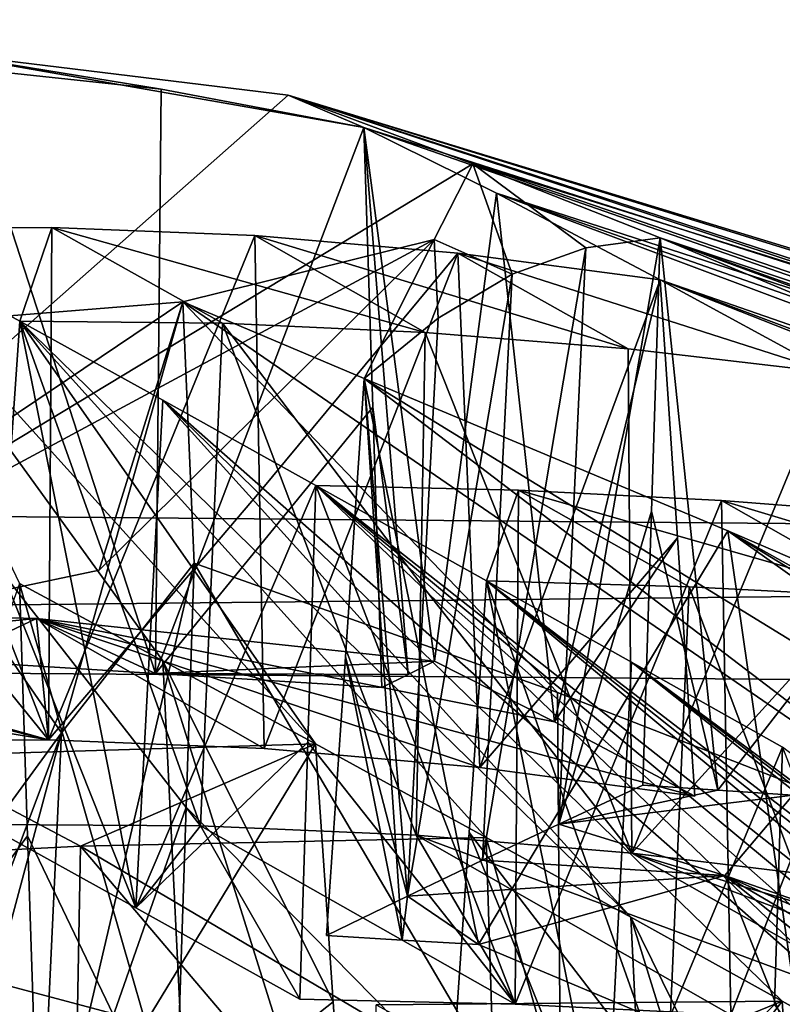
# Model space of a CAD drawing. Header units: millimetres. Extents: x -108 to 102, y -29 to 80.
# Tile 157 of 256: x -65.305 to -64.913, y 35.986 to 36.492. Entities that reach past the tile are written whole.
import ezdxf

# ---------------------------------------------------------------- set-up
doc = ezdxf.new("R2010")
doc.units = ezdxf.units.MM
doc.header["$LTSCALE"] = 65.185185
for name, color, linetype in [('116', 7, 'CONTINUOUS'), ('1259', 7, 'CONTINUOUS'), ('1283', 7, 'CONTINUOUS'), ('1313', 7, 'CONTINUOUS'), ('1341', 7, 'CONTINUOUS'), ('1406', 7, 'CONTINUOUS'), ('150', 7, 'CONTINUOUS'), ('1529', 7, 'CONTINUOUS'), ('1561', 7, 'CONTINUOUS'), ('1567', 7, 'CONTINUOUS'), ('1626', 7, 'CONTINUOUS'), ('166', 7, 'CONTINUOUS'), ('1753', 7, 'CONTINUOUS'), ('1811', 7, 'CONTINUOUS'), ('185', 7, 'CONTINUOUS'), ('1850', 7, 'CONTINUOUS'), ('198', 7, 'CONTINUOUS'), ('2058', 7, 'CONTINUOUS'), ('2081', 7, 'CONTINUOUS'), ('2106', 7, 'CONTINUOUS'), ('2134', 7, 'CONTINUOUS'), ('2178', 7, 'CONTINUOUS'), ('2218', 7, 'CONTINUOUS'), ('2230', 7, 'CONTINUOUS'), ('2253', 7, 'CONTINUOUS'), ('2287', 7, 'CONTINUOUS'), ('2292', 7, 'CONTINUOUS'), ('2323', 7, 'CONTINUOUS'), ('2378', 7, 'CONTINUOUS'), ('2412', 7, 'CONTINUOUS'), ('293', 7, 'CONTINUOUS'), ('393', 7, 'CONTINUOUS'), ('400', 7, 'CONTINUOUS'), ('418', 7, 'CONTINUOUS'), ('547', 7, 'CONTINUOUS'), ('558', 7, 'CONTINUOUS'), ('689', 7, 'CONTINUOUS'), ('803', 7, 'CONTINUOUS'), ('872', 7, 'CONTINUOUS'), ('881', 7, 'CONTINUOUS'), ('889', 7, 'CONTINUOUS'), ('975', 7, 'CONTINUOUS'), ('978', 7, 'CONTINUOUS')]:
    doc.layers.add(name, color=color, linetype=linetype)

msp = doc.modelspace()

# ---------------------------------------------------------------- linework, layer by layer
at = {"layer": '116', "linetype": 'CONTINUOUS'}
for points in [[(-92.5, -10.5, 80.05), (-2.5, 79.5, 80.05), (-2.5, -10.5, 80.05), (-92.5, -10.5, 80.05)], [(-2.5, 79.5, 80.05), (-92.5, -10.5, 80.05), (-61.38548, 28.83693, 80.05), (-2.5, 79.5, 80.05)]]:
    msp.add_3dface(points, dxfattribs=at)
at = {"layer": '1259', "linetype": 'CONTINUOUS'}
for points in [[(-62.95875, 36.21592, 234.54854), (-67.37067, 36.25464, 234.76814), (-64.52253, 37.53651, 234.73097), (-62.95875, 36.21592, 234.54854)], [(-64.52253, 37.53651, 234.73097), (-67.37067, 36.25464, 234.76814), (-67.12769, 37.5151, 234.60956), (-64.52253, 37.53651, 234.73097)]]:
    msp.add_3dface(points, dxfattribs=at)
at = {"layer": '1283', "linetype": 'CONTINUOUS'}
for points in [[(-67.23705, 36.17098, 234.29364), (-63.20771, 36.13951, 234.11518), (-67.23705, 35.67857, 234.38046), (-67.23705, 36.17098, 234.29364)], [(-63.20771, 36.13951, 234.11518), (-63.23444, 35.8851, 234.11207), (-67.23705, 35.67857, 234.38046), (-63.20771, 36.13951, 234.11518)]]:
    msp.add_3dface(points, dxfattribs=at)
at = {"layer": '1313', "linetype": 'CONTINUOUS'}
for points in [[(-65.06671, 36.05984, 227.79239), (-65.10538, 36.04131, 227.68729), (-65.05159, 36.36131, 227.73363), (-65.06671, 36.05984, 227.79239)], [(-65.10538, 36.04131, 227.68729), (-65.08952, 36.33871, 227.63203), (-65.05159, 36.36131, 227.73363), (-65.10538, 36.04131, 227.68729)], [(-65.10538, 36.04131, 227.68729), (-65.12763, 36.30755, 227.53145), (-65.08952, 36.33871, 227.63203), (-65.10538, 36.04131, 227.68729)], [(-65.12763, 36.30755, 227.53145), (-65.10538, 36.04131, 227.68729), (-65.13732, 36.16447, 227.55195), (-65.12763, 36.30755, 227.53145)], [(-65.10538, 36.04131, 227.68729), (-65.14703, 36.02106, 227.5725), (-65.13732, 36.16447, 227.55195), (-65.10538, 36.04131, 227.68729)]]:
    msp.add_3dface(points, dxfattribs=at)
at = {"layer": '1341', "linetype": 'CONTINUOUS'}
for points in [[(-64.94206, 36.05194, 227.74758), (-64.90704, 36.09332, 227.98229), (-64.58048, 35.92554, 227.76353), (-64.94206, 36.05194, 227.74758)], [(-65.06883, 36.01637, 227.54585), (-64.94206, 36.05194, 227.74758), (-64.89964, 35.9451, 227.49567), (-65.06883, 36.01637, 227.54585)], [(-64.94206, 36.05194, 227.74758), (-64.70191, 35.85993, 227.43736), (-64.89964, 35.9451, 227.49567), (-64.94206, 36.05194, 227.74758)], [(-64.70191, 35.85993, 227.43736), (-64.94206, 36.05194, 227.74758), (-64.66153, 35.88699, 227.54491), (-64.70191, 35.85993, 227.43736)], [(-64.94206, 36.05194, 227.74758), (-64.58048, 35.92554, 227.76353), (-64.62101, 35.90893, 227.65375), (-64.94206, 36.05194, 227.74758)], [(-64.94206, 36.05194, 227.74758), (-64.62101, 35.90893, 227.65375), (-64.66153, 35.88699, 227.54491), (-64.94206, 36.05194, 227.74758)]]:
    msp.add_3dface(points, dxfattribs=at)
at = {"layer": '1406', "linetype": 'CONTINUOUS'}
for points in [[(-65.09858, 36.202, 229.04446), (-64.98997, 36.06349, 229.02125), (-65.09624, 36.33133, 229.02817), (-65.09858, 36.202, 229.04446)], [(-65.09624, 36.33133, 229.02817), (-64.98997, 36.06349, 229.02125), (-64.99185, 36.32284, 228.99097), (-65.09624, 36.33133, 229.02817)], [(-64.99185, 36.32284, 228.99097), (-64.98997, 36.06349, 229.02125), (-64.88769, 36.31068, 228.95451), (-64.99185, 36.32284, 228.99097)], [(-64.88769, 36.31068, 228.95451), (-64.98997, 36.06349, 229.02125), (-64.88348, 36.18049, 228.96853), (-64.88769, 36.31068, 228.95451)], [(-65.10094, 36.07267, 229.06077), (-64.98997, 36.06349, 229.02125), (-65.09858, 36.202, 229.04446), (-65.10094, 36.07267, 229.06077)], [(-64.98997, 36.06349, 229.02125), (-64.87926, 36.05012, 228.98257), (-64.88348, 36.18049, 228.96853), (-64.98997, 36.06349, 229.02125)]]:
    msp.add_3dface(points, dxfattribs=at)
at = {"layer": '150', "color": 7, "linetype": 'CONTINUOUS', "true_color": 0x0303ff}
for points in [[(-65.5, 38.33852, 239.2794), (-58.71113, 37.95549, 237.10709), (-65.5, 34.40535, 239.97292), (-65.5, 38.33852, 239.2794)], [(-65.5, 34.40535, 239.97292), (-58.71113, 37.95549, 237.10709), (-63.31101, 34.39466, 239.76225), (-65.5, 34.40535, 239.97292)]]:
    msp.add_3dface(points, dxfattribs=at)
at = {"layer": '1529', "linetype": 'CONTINUOUS'}
for points in [[(-67.37067, 36.25464, 234.76814), (-62.95875, 36.21592, 234.54854), (-67.23705, 36.17098, 234.29364), (-67.37067, 36.25464, 234.76814)], [(-62.95875, 36.21592, 234.54854), (-63.20771, 36.13951, 234.11518), (-67.23705, 36.17098, 234.29364), (-62.95875, 36.21592, 234.54854)]]:
    msp.add_3dface(points, dxfattribs=at)
at = {"layer": '1561', "linetype": 'CONTINUOUS'}
msp.add_3dface([(-64.91244, 36.11801, 230.23453), (-64.80989, 35.8492, 230.2593), (-64.91658, 35.98559, 230.2671), (-64.91244, 36.11801, 230.23453)], dxfattribs=at)
at = {"layer": '1567', "linetype": 'CONTINUOUS'}
for points in [[(-65.35092, 36.4759, 228.29431), (-65.3363, 36.4676, 228.33645), (-65.23207, 36.45643, 228.29981), (-65.35092, 36.4759, 228.29431)], [(-65.35092, 36.4759, 228.29431), (-65.12785, 36.43683, 228.26466), (-65.16673, 36.45346, 228.16704), (-65.35092, 36.4759, 228.29431)], [(-65.12785, 36.43683, 228.26466), (-65.35092, 36.4759, 228.29431), (-65.23207, 36.45643, 228.29981), (-65.12785, 36.43683, 228.26466)], [(-64.88768, 36.36836, 228.18781), (-64.7006, 36.30181, 228.13026), (-65.16673, 36.45346, 228.16704), (-64.88768, 36.36836, 228.18781)], [(-64.81937, 36.34615, 228.38158), (-64.88768, 36.36836, 228.18781), (-65.16673, 36.45346, 228.16704), (-64.81937, 36.34615, 228.38158)], [(-65.16673, 36.45346, 228.16704), (-64.7006, 36.30181, 228.13026), (-65.07182, 36.41803, 227.96613), (-65.16673, 36.45346, 228.16704)], [(-65.12785, 36.43683, 228.26466), (-64.73526, 36.31101, 228.6215), (-65.16673, 36.45346, 228.16704), (-65.12785, 36.43683, 228.26466)], [(-64.73526, 36.31101, 228.6215), (-64.81937, 36.34615, 228.38158), (-65.16673, 36.45346, 228.16704), (-64.73526, 36.31101, 228.6215)], [(-64.73526, 36.31101, 228.6215), (-65.12785, 36.43683, 228.26466), (-64.64751, 36.26952, 228.87276), (-64.73526, 36.31101, 228.6215)], [(-65.12785, 36.43683, 228.26466), (-65.05949, 36.40291, 228.46057), (-64.64751, 36.26952, 228.87276), (-65.12785, 36.43683, 228.26466)], [(-65.05159, 36.36131, 227.73363), (-65.09164, 36.3791, 227.74534), (-65.07182, 36.41803, 227.96613), (-65.05159, 36.36131, 227.73363)], [(-64.7006, 36.30181, 228.13026), (-64.47045, 36.21215, 228.06082), (-65.07182, 36.41803, 227.96613), (-64.7006, 36.30181, 228.13026)], [(-64.47045, 36.21215, 228.06082), (-64.97545, 36.37993, 227.94197), (-65.07182, 36.41803, 227.96613), (-64.47045, 36.21215, 228.06082)], [(-65.01361, 36.37482, 227.83682), (-65.05159, 36.36131, 227.73363), (-65.07182, 36.41803, 227.96613), (-65.01361, 36.37482, 227.83682)], [(-64.97545, 36.37993, 227.94197), (-65.01361, 36.37482, 227.83682), (-65.07182, 36.41803, 227.96613), (-64.97545, 36.37993, 227.94197)], [(-64.97543, 36.35847, 228.70212), (-64.49513, 36.19174, 229.31016), (-65.05949, 36.40291, 228.46057), (-64.97543, 36.35847, 228.70212)], [(-65.05949, 36.40291, 228.46057), (-64.49513, 36.19174, 229.31016), (-64.57541, 36.23336, 229.07959), (-65.05949, 36.40291, 228.46057)], [(-64.64751, 36.26952, 228.87276), (-65.05949, 36.40291, 228.46057), (-64.57541, 36.23336, 229.07959), (-64.64751, 36.26952, 228.87276)], [(-65.39248, 36.38491, 228.85206), (-65.30479, 36.33712, 229.10447), (-65.28839, 36.38535, 228.81339), (-65.39248, 36.38491, 228.85206)], [(-65.30479, 36.33712, 229.10447), (-65.20062, 36.33607, 229.06603), (-65.28839, 36.38535, 228.81339), (-65.30479, 36.33712, 229.10447)], [(-65.09624, 36.33133, 229.02817), (-65.18396, 36.38112, 228.77541), (-65.28839, 36.38535, 228.81339), (-65.09624, 36.33133, 229.02817)], [(-65.20062, 36.33607, 229.06603), (-65.09624, 36.33133, 229.02817), (-65.28839, 36.38535, 228.81339), (-65.20062, 36.33607, 229.06603)], [(-65.39248, 36.38491, 228.85206), (-65.30497, 36.2021, 229.88503), (-65.23132, 36.16242, 230.09691), (-65.39248, 36.38491, 228.85206)], [(-65.39248, 36.38491, 228.85206), (-65.23132, 36.16242, 230.09691), (-65.15266, 36.11963, 230.32329), (-65.39248, 36.38491, 228.85206)], [(-65.39248, 36.38491, 228.85206), (-65.15266, 36.11963, 230.32329), (-65.30479, 36.33712, 229.10447), (-65.39248, 36.38491, 228.85206)], [(-65.07954, 36.37211, 228.7383), (-65.18396, 36.38112, 228.77541), (-64.99185, 36.32284, 228.99097), (-65.07954, 36.37211, 228.7383)], [(-65.18396, 36.38112, 228.77541), (-65.09624, 36.33133, 229.02817), (-64.99185, 36.32284, 228.99097), (-65.18396, 36.38112, 228.77541)], [(-64.97545, 36.37993, 227.94197), (-64.47045, 36.21215, 228.06082), (-64.23018, 36.11372, 227.98916), (-64.97545, 36.37993, 227.94197)], [(-64.78658, 36.30093, 227.88596), (-64.97545, 36.37993, 227.94197), (-64.03336, 36.03102, 227.93081), (-64.78658, 36.30093, 227.88596)], [(-64.03336, 36.03102, 227.93081), (-64.97545, 36.37993, 227.94197), (-64.23018, 36.11372, 227.98916), (-64.03336, 36.03102, 227.93081)], [(-64.97543, 36.35847, 228.70212), (-65.07954, 36.37211, 228.7383), (-64.88769, 36.31068, 228.95451), (-64.97543, 36.35847, 228.70212)], [(-65.07954, 36.37211, 228.7383), (-64.99185, 36.32284, 228.99097), (-64.88769, 36.31068, 228.95451), (-65.07954, 36.37211, 228.7383)], [(-64.49513, 36.19174, 229.31016), (-64.97543, 36.35847, 228.70212), (-64.4074, 36.1452, 229.56233), (-64.49513, 36.19174, 229.31016)], [(-64.4074, 36.1452, 229.56233), (-64.97543, 36.35847, 228.70212), (-64.33362, 36.10546, 229.77451), (-64.4074, 36.1452, 229.56233)], [(-64.97543, 36.35847, 228.70212), (-64.88769, 36.31068, 228.95451), (-64.33362, 36.10546, 229.77451), (-64.97543, 36.35847, 228.70212)], [(-65.15266, 36.11963, 230.32329), (-65.06495, 36.07153, 230.57576), (-65.30479, 36.33712, 229.10447), (-65.15266, 36.11963, 230.32329)], [(-65.06495, 36.07153, 230.57576), (-64.99045, 36.03043, 230.79026), (-65.30479, 36.33712, 229.10447), (-65.06495, 36.07153, 230.57576)], [(-65.30479, 36.33712, 229.10447), (-64.99045, 36.03043, 230.79026), (-65.23131, 36.29654, 229.31602), (-65.30479, 36.33712, 229.10447)], [(-64.91262, 35.98733, 231.01432), (-64.82491, 35.93858, 231.2669), (-65.23131, 36.29654, 229.31602), (-64.91262, 35.98733, 231.01432)], [(-64.82491, 35.93858, 231.2669), (-65.15248, 36.25266, 229.54308), (-65.23131, 36.29654, 229.31602), (-64.82491, 35.93858, 231.2669)], [(-64.99045, 36.03043, 230.79026), (-64.91262, 35.98733, 231.01432), (-65.23131, 36.29654, 229.31602), (-64.99045, 36.03043, 230.79026)], [(-64.82491, 35.93858, 231.2669), (-64.74994, 35.89678, 231.48282), (-65.15248, 36.25266, 229.54308), (-64.82491, 35.93858, 231.2669)], [(-64.74994, 35.89678, 231.48282), (-64.67258, 35.85357, 231.70561), (-65.15248, 36.25266, 229.54308), (-64.74994, 35.89678, 231.48282)], [(-65.15248, 36.25266, 229.54308), (-64.67258, 35.85357, 231.70561), (-64.58487, 35.80447, 231.95824), (-65.15248, 36.25266, 229.54308)], [(-65.06477, 36.2036, 229.79571), (-65.04828, 36.25011, 229.5049), (-65.15248, 36.25266, 229.54308), (-65.06477, 36.2036, 229.79571)], [(-65.06477, 36.2036, 229.79571), (-65.15248, 36.25266, 229.54308), (-64.58487, 35.80447, 231.95824), (-65.06477, 36.2036, 229.79571)], [(-65.06477, 36.2036, 229.79571), (-64.96053, 36.2005, 229.75761), (-65.04828, 36.25011, 229.5049), (-65.06477, 36.2036, 229.79571)], [(-64.96053, 36.2005, 229.75761), (-64.85619, 36.19506, 229.71989), (-65.04828, 36.25011, 229.5049), (-64.96053, 36.2005, 229.75761)], [(-64.85619, 36.19506, 229.71989), (-64.9439, 36.24485, 229.46714), (-65.04828, 36.25011, 229.5049), (-64.85619, 36.19506, 229.71989)], [(-64.85619, 36.19506, 229.71989), (-64.75184, 36.18727, 229.68259), (-64.9439, 36.24485, 229.46714), (-64.85619, 36.19506, 229.71989)], [(-64.9439, 36.24485, 229.46714), (-64.75184, 36.18727, 229.68259), (-64.83953, 36.23687, 229.42985), (-64.9439, 36.24485, 229.46714)], [(-64.43254, 35.71902, 232.39703), (-65.06477, 36.2036, 229.79571), (-64.50961, 35.76228, 232.17503), (-64.43254, 35.71902, 232.39703)], [(-65.06477, 36.2036, 229.79571), (-64.43254, 35.71902, 232.39703), (-64.99006, 36.16167, 230.01092), (-65.06477, 36.2036, 229.79571)], [(-64.50961, 35.76228, 232.17503), (-65.06477, 36.2036, 229.79571), (-64.58487, 35.80447, 231.95824), (-64.50961, 35.76228, 232.17503)], [(-64.34483, 35.66972, 232.6497), (-64.26938, 35.62728, 232.86705), (-64.99006, 36.16167, 230.01092), (-64.34483, 35.66972, 232.6497)], [(-64.43254, 35.71902, 232.39703), (-64.34483, 35.66972, 232.6497), (-64.99006, 36.16167, 230.01092), (-64.43254, 35.71902, 232.39703)], [(-64.26938, 35.62728, 232.86705), (-64.91244, 36.11801, 230.23453), (-64.99006, 36.16167, 230.01092), (-64.26938, 35.62728, 232.86705)], [(-65.15266, 36.11963, 230.32329), (-65.36126, 36.11333, 230.40175), (-65.27359, 36.06707, 230.6539), (-65.15266, 36.11963, 230.32329)], [(-65.06495, 36.07153, 230.57576), (-65.15266, 36.11963, 230.32329), (-65.27359, 36.06707, 230.6539), (-65.06495, 36.07153, 230.57576)], [(-65.27359, 36.06707, 230.6539), (-65.36126, 36.11333, 230.40175), (-65.48215, 36.05646, 230.7331), (-65.27359, 36.06707, 230.6539)], [(-64.91262, 35.98733, 231.01432), (-65.12144, 35.98536, 231.09209), (-65.03371, 35.93775, 231.34445), (-64.91262, 35.98733, 231.01432)], [(-64.82491, 35.93858, 231.2669), (-64.91262, 35.98733, 231.01432), (-65.03371, 35.93775, 231.34445), (-64.82491, 35.93858, 231.2669)]]:
    msp.add_3dface(points, dxfattribs=at)
at = {"layer": '1626', "linetype": 'CONTINUOUS'}
for points in [[(-64.93902, 35.98027, 229.52733), (-64.9439, 36.24485, 229.46714), (-64.83953, 36.23687, 229.42985), (-64.93902, 35.98027, 229.52733)], [(-64.93902, 35.98027, 229.52733), (-64.83953, 36.23687, 229.42985), (-64.82808, 35.9717, 229.48772), (-64.93902, 35.98027, 229.52733)]]:
    msp.add_3dface(points, dxfattribs=at)
at = {"layer": '166', "linetype": 'CONTINUOUS'}
for points in [[(-65.50005, 37, 216.72432), (-65.30353, 37, 216.69466), (-65.5, 34.1, 215.05), (-65.50005, 37, 216.72432)], [(-65.5, 34.1, 215.05), (-65.30353, 37, 216.69466), (-63.32917, 34.93132, 215.05), (-65.5, 34.1, 215.05)], [(-65.30353, 37, 216.69466), (-64.74811, 37, 216.44756), (-63.32917, 34.93132, 215.05), (-65.30353, 37, 216.69466)]]:
    msp.add_3dface(points, dxfattribs=at)
at = {"layer": '1753', "linetype": 'CONTINUOUS'}
for points in [[(-65.29007, 36.12166, 228.87581), (-65.39248, 36.38491, 228.85206), (-65.28839, 36.38535, 228.81339), (-65.29007, 36.12166, 228.87581)], [(-65.18396, 36.38112, 228.77541), (-65.29007, 36.12166, 228.87581), (-65.28839, 36.38535, 228.81339), (-65.18396, 36.38112, 228.77541)], [(-65.3966, 36.25297, 228.8845), (-65.39248, 36.38491, 228.85206), (-65.29007, 36.12166, 228.87581), (-65.3966, 36.25297, 228.8845)], [(-65.18396, 36.38112, 228.77541), (-65.18153, 36.24921, 228.80543), (-65.29007, 36.12166, 228.87581), (-65.18396, 36.38112, 228.77541)], [(-65.40073, 36.12083, 228.91699), (-65.3966, 36.25297, 228.8845), (-65.29007, 36.12166, 228.87581), (-65.40073, 36.12083, 228.91699)], [(-65.18153, 36.24921, 228.80543), (-65.17908, 36.11729, 228.83543), (-65.29007, 36.12166, 228.87581), (-65.18153, 36.24921, 228.80543)]]:
    msp.add_3dface(points, dxfattribs=at)
at = {"layer": '1811', "linetype": 'CONTINUOUS'}
for points in [[(-65.36738, 36.01034, 226.91631), (-65.37628, 35.87777, 226.93534), (-65.17595, 35.69044, 226.88651), (-65.36738, 36.01034, 226.91631)], [(-65.1683, 35.95729, 226.85187), (-65.36738, 36.01034, 226.91631), (-65.17595, 35.69044, 226.88651), (-65.1683, 35.95729, 226.85187)]]:
    msp.add_3dface(points, dxfattribs=at)
at = {"layer": '185', "linetype": 'CONTINUOUS'}
for points in [[(-70.95, 37.87266, 244.01587), (-70.95009, 35.77238, 243.40719), (-60.05, 37.87266, 244.01587), (-70.95, 37.87266, 244.01587)], [(-60.05, 37.87266, 244.01587), (-70.95009, 35.77238, 243.40719), (-60.05009, 35.77292, 243.40595), (-60.05, 37.87266, 244.01587)]]:
    msp.add_3dface(points, dxfattribs=at)
at = {"layer": '1850', "linetype": 'CONTINUOUS'}
for points in [[(-65.30479, 36.33712, 229.10447), (-65.24507, 36.03533, 229.36518), (-65.31368, 36.20777, 229.1232), (-65.30479, 36.33712, 229.10447)], [(-65.30479, 36.33712, 229.10447), (-65.23131, 36.29654, 229.31602), (-65.24507, 36.03533, 229.36518), (-65.30479, 36.33712, 229.10447)], [(-65.23131, 36.29654, 229.31602), (-65.15248, 36.25266, 229.54308), (-65.24507, 36.03533, 229.36518), (-65.23131, 36.29654, 229.31602)], [(-65.15248, 36.25266, 229.54308), (-65.1566, 36.12053, 229.57558), (-65.24507, 36.03533, 229.36518), (-65.15248, 36.25266, 229.54308)], [(-65.24507, 36.03533, 229.36518), (-65.32258, 36.07822, 229.14196), (-65.31368, 36.20777, 229.1232), (-65.24507, 36.03533, 229.36518)], [(-65.1566, 36.12053, 229.57558), (-65.16073, 35.98824, 229.60812), (-65.24507, 36.03533, 229.36518), (-65.1566, 36.12053, 229.57558)]]:
    msp.add_3dface(points, dxfattribs=at)
at = {"layer": '198', "linetype": 'CONTINUOUS'}
for points in [[(-60.71785, 37, 219.15949), (-65.5, 37, 217.88683), (-59.76918, 34.96315, 220.13673), (-60.71785, 37, 219.15949)], [(-65.5, 37, 217.88683), (-65.5, 34.63982, 218.30299), (-59.76918, 34.96315, 220.13673), (-65.5, 37, 217.88683)]]:
    msp.add_3dface(points, dxfattribs=at)
at = {"layer": '2058', "linetype": 'CONTINUOUS'}
for points in [[(-65.32258, 36.07822, 229.14196), (-65.24507, 36.03533, 229.36518), (-65.2119, 36.07756, 229.10104), (-65.32258, 36.07822, 229.14196)], [(-65.24507, 36.03533, 229.36518), (-65.16073, 35.98824, 229.60812), (-65.2119, 36.07756, 229.10104), (-65.24507, 36.03533, 229.36518)], [(-65.16073, 35.98824, 229.60812), (-65.04997, 35.98577, 229.56749), (-65.2119, 36.07756, 229.10104), (-65.16073, 35.98824, 229.60812)], [(-65.04997, 35.98577, 229.56749), (-65.10094, 36.07267, 229.06077), (-65.2119, 36.07756, 229.10104), (-65.04997, 35.98577, 229.56749)], [(-65.04997, 35.98577, 229.56749), (-64.93902, 35.98027, 229.52733), (-65.10094, 36.07267, 229.06077), (-65.04997, 35.98577, 229.56749)], [(-65.10094, 36.07267, 229.06077), (-64.93902, 35.98027, 229.52733), (-64.82808, 35.9717, 229.48772), (-65.10094, 36.07267, 229.06077)], [(-64.98997, 36.06349, 229.02125), (-65.10094, 36.07267, 229.06077), (-64.82808, 35.9717, 229.48772), (-64.98997, 36.06349, 229.02125)], [(-64.87926, 36.05012, 228.98257), (-64.98997, 36.06349, 229.02125), (-64.80147, 36.00709, 229.20647), (-64.87926, 36.05012, 228.98257)], [(-64.98997, 36.06349, 229.02125), (-64.82808, 35.9717, 229.48772), (-64.71733, 35.96013, 229.44871), (-64.98997, 36.06349, 229.02125)], [(-64.98997, 36.06349, 229.02125), (-64.71733, 35.96013, 229.44871), (-64.80147, 36.00709, 229.20647), (-64.98997, 36.06349, 229.02125)]]:
    msp.add_3dface(points, dxfattribs=at)
at = {"layer": '2081', "linetype": 'CONTINUOUS'}
for points in [[(-65.30479, 36.33712, 229.10447), (-65.31368, 36.20777, 229.1232), (-65.2119, 36.07756, 229.10104), (-65.30479, 36.33712, 229.10447)], [(-65.20062, 36.33607, 229.06603), (-65.30479, 36.33712, 229.10447), (-65.2119, 36.07756, 229.10104), (-65.20062, 36.33607, 229.06603)], [(-65.10094, 36.07267, 229.06077), (-65.20062, 36.33607, 229.06603), (-65.2119, 36.07756, 229.10104), (-65.10094, 36.07267, 229.06077)], [(-65.10094, 36.07267, 229.06077), (-65.09858, 36.202, 229.04446), (-65.20062, 36.33607, 229.06603), (-65.10094, 36.07267, 229.06077)], [(-65.09858, 36.202, 229.04446), (-65.09624, 36.33133, 229.02817), (-65.20062, 36.33607, 229.06603), (-65.09858, 36.202, 229.04446)], [(-65.31368, 36.20777, 229.1232), (-65.32258, 36.07822, 229.14196), (-65.2119, 36.07756, 229.10104), (-65.31368, 36.20777, 229.1232)]]:
    msp.add_3dface(points, dxfattribs=at)
at = {"layer": '2106', "linetype": 'CONTINUOUS'}
for points in [[(-65.15266, 36.11963, 230.32329), (-65.31735, 35.84978, 230.44733), (-65.36126, 36.11333, 230.40175), (-65.15266, 36.11963, 230.32329)], [(-65.31735, 35.84978, 230.44733), (-65.15266, 36.11963, 230.32329), (-65.14367, 35.987, 230.35105), (-65.31735, 35.84978, 230.44733)], [(-65.13469, 35.85449, 230.37878), (-65.31735, 35.84978, 230.44733), (-65.14367, 35.987, 230.35105), (-65.13469, 35.85449, 230.37878)]]:
    msp.add_3dface(points, dxfattribs=at)
at = {"layer": '2134', "linetype": 'CONTINUOUS'}
for points in [[(-65.09164, 36.3791, 227.74534), (-65.22093, 36.34711, 227.56391), (-65.26395, 36.20895, 227.83922), (-65.09164, 36.3791, 227.74534)], [(-65.22093, 36.34711, 227.56391), (-65.42495, 36.33063, 227.47047), (-65.5, 36.15927, 227.93548), (-65.22093, 36.34711, 227.56391)], [(-65.22093, 36.34711, 227.56391), (-65.5, 36.15927, 227.93548), (-65.26395, 36.20895, 227.83922), (-65.22093, 36.34711, 227.56391)]]:
    msp.add_3dface(points, dxfattribs=at)
at = {"layer": '2178', "linetype": 'CONTINUOUS'}
for points in [[(-64.97545, 36.37993, 227.94197), (-64.94579, 36.09591, 227.99697), (-64.97986, 36.23937, 227.97671), (-64.97545, 36.37993, 227.94197)], [(-64.94579, 36.09591, 227.99697), (-64.97545, 36.37993, 227.94197), (-64.78658, 36.30093, 227.88596), (-64.94579, 36.09591, 227.99697)], [(-64.90704, 36.09332, 227.98229), (-64.94579, 36.09591, 227.99697), (-64.78658, 36.30093, 227.88596), (-64.90704, 36.09332, 227.98229)], [(-64.94579, 36.09591, 227.99697), (-64.98428, 36.09848, 228.01153), (-64.97986, 36.23937, 227.97671), (-64.94579, 36.09591, 227.99697)]]:
    msp.add_3dface(points, dxfattribs=at)
at = {"layer": '2218', "linetype": 'CONTINUOUS'}
for points in [[(-65.00347, 35.89978, 230.06123), (-65.07368, 36.07404, 229.81446), (-65.06477, 36.2036, 229.79571), (-65.00347, 35.89978, 230.06123)], [(-65.00347, 35.89978, 230.06123), (-65.06477, 36.2036, 229.79571), (-64.99006, 36.16167, 230.01092), (-65.00347, 35.89978, 230.06123)], [(-64.91244, 36.11801, 230.23453), (-65.00347, 35.89978, 230.06123), (-64.99006, 36.16167, 230.01092), (-64.91244, 36.11801, 230.23453)], [(-65.00347, 35.89978, 230.06123), (-64.91244, 36.11801, 230.23453), (-64.91658, 35.98559, 230.2671), (-65.00347, 35.89978, 230.06123)], [(-65.00347, 35.89978, 230.06123), (-65.0826, 35.94437, 229.83323), (-65.07368, 36.07404, 229.81446), (-65.00347, 35.89978, 230.06123)]]:
    msp.add_3dface(points, dxfattribs=at)
at = {"layer": '2230', "color": 7, "linetype": 'CONTINUOUS', "true_color": 0x303b4f}
for points in [[(-60.15405, 37.90217, 236.80475), (-66.48691, 38.14812, 238.19957), (-60.15407, 34.94824, 237.32561), (-60.15405, 37.90217, 236.80475)], [(-66.48691, 38.14812, 238.19957), (-66.48691, 35.19418, 238.72043), (-63.20821, 35.15829, 238.51689), (-66.48691, 38.14812, 238.19957)], [(-66.48691, 38.14812, 238.19957), (-63.20821, 35.15829, 238.51689), (-60.15407, 34.94824, 237.32561), (-66.48691, 38.14812, 238.19957)]]:
    msp.add_3dface(points, dxfattribs=at)
at = {"layer": '2253', "linetype": 'CONTINUOUS'}
for points in [[(-65.02753, 36.07834, 227.8973), (-65.01361, 36.37482, 227.83682), (-64.97545, 36.37993, 227.94197), (-65.02753, 36.07834, 227.8973)], [(-65.02753, 36.07834, 227.8973), (-64.97545, 36.37993, 227.94197), (-64.97986, 36.23937, 227.97671), (-65.02753, 36.07834, 227.8973)], [(-65.02753, 36.07834, 227.8973), (-65.06671, 36.05984, 227.79239), (-65.01361, 36.37482, 227.83682), (-65.02753, 36.07834, 227.8973)], [(-65.06671, 36.05984, 227.79239), (-65.05159, 36.36131, 227.73363), (-65.01361, 36.37482, 227.83682), (-65.06671, 36.05984, 227.79239)], [(-64.98428, 36.09848, 228.01153), (-65.02753, 36.07834, 227.8973), (-64.97986, 36.23937, 227.97671), (-64.98428, 36.09848, 228.01153)]]:
    msp.add_3dface(points, dxfattribs=at)
at = {"layer": '2287', "linetype": 'CONTINUOUS'}
for points in [[(-65.35092, 36.4759, 228.29431), (-65.16673, 36.45346, 228.16704), (-65.5, 36.15927, 227.93548), (-65.35092, 36.4759, 228.29431)], [(-65.16673, 36.45346, 228.16704), (-65.07182, 36.41803, 227.96613), (-65.5, 36.15927, 227.93548), (-65.16673, 36.45346, 228.16704)], [(-65.07182, 36.41803, 227.96613), (-65.09164, 36.3791, 227.74534), (-65.5, 36.15927, 227.93548), (-65.07182, 36.41803, 227.96613)], [(-65.5, 36.15927, 227.93548), (-65.09164, 36.3791, 227.74534), (-65.26395, 36.20895, 227.83922), (-65.5, 36.15927, 227.93548)]]:
    msp.add_3dface(points, dxfattribs=at)
at = {"layer": '2292', "linetype": 'CONTINUOUS'}
for points in [[(-65.3983, 35.93892, 229.95123), (-65.30079, 36.07241, 229.89894), (-65.30497, 36.2021, 229.88503), (-65.3983, 35.93892, 229.95123)], [(-65.3983, 35.93892, 229.95123), (-65.29662, 35.94288, 229.91284), (-65.30079, 36.07241, 229.89894), (-65.3983, 35.93892, 229.95123)]]:
    msp.add_3dface(points, dxfattribs=at)
at = {"layer": '2323', "linetype": 'CONTINUOUS'}
for points in [[(-65.21929, 36.0871, 227.33537), (-65.2152, 36.21258, 227.30432), (-65.02625, 35.89117, 227.30574), (-65.21929, 36.0871, 227.33537)], [(-65.2152, 36.21258, 227.30432), (-65.02823, 36.14603, 227.24669), (-65.02625, 35.89117, 227.30574), (-65.2152, 36.21258, 227.30432)], [(-65.02823, 36.14603, 227.24669), (-64.79805, 36.05632, 227.17709), (-65.02625, 35.89117, 227.30574), (-65.02823, 36.14603, 227.24669)], [(-65.22337, 35.96179, 227.36638), (-65.21929, 36.0871, 227.33537), (-65.02625, 35.89117, 227.30574), (-65.22337, 35.96179, 227.36638)], [(-65.02625, 35.89117, 227.30574), (-64.79805, 36.05632, 227.17709), (-64.78904, 35.9252, 227.20433), (-65.02625, 35.89117, 227.30574)]]:
    msp.add_3dface(points, dxfattribs=at)
at = {"layer": '2378', "linetype": 'CONTINUOUS'}
for points in [[(-65.3363, 36.4676, 228.33645), (-65.34182, 36.16255, 228.37488), (-65.23507, 36.15583, 228.33679), (-65.3363, 36.4676, 228.33645)], [(-65.3363, 36.4676, 228.33645), (-65.23507, 36.15583, 228.33679), (-65.23207, 36.45643, 228.29981), (-65.3363, 36.4676, 228.33645)], [(-65.23507, 36.15583, 228.33679), (-65.12785, 36.43683, 228.26466), (-65.23207, 36.45643, 228.29981), (-65.23507, 36.15583, 228.33679)], [(-65.23507, 36.15583, 228.33679), (-65.1232, 36.29288, 228.2802), (-65.12785, 36.43683, 228.26466), (-65.23507, 36.15583, 228.33679)], [(-65.23507, 36.15583, 228.33679), (-65.11853, 36.1486, 228.29578), (-65.1232, 36.29288, 228.2802), (-65.23507, 36.15583, 228.33679)]]:
    msp.add_3dface(points, dxfattribs=at)
at = {"layer": '2412', "linetype": 'CONTINUOUS'}
for points in [[(-65.06075, 35.94137, 230.58973), (-65.06495, 36.07153, 230.57576), (-65.27359, 36.06707, 230.6539), (-65.06075, 35.94137, 230.58973)], [(-65.27846, 35.80665, 230.68677), (-65.27359, 36.06707, 230.6539), (-65.48215, 36.05646, 230.7331), (-65.27846, 35.80665, 230.68677)], [(-65.27846, 35.80665, 230.68677), (-65.05656, 35.81133, 230.60368), (-65.27359, 36.06707, 230.6539), (-65.27846, 35.80665, 230.68677)], [(-65.05656, 35.81133, 230.60368), (-65.06075, 35.94137, 230.58973), (-65.27359, 36.06707, 230.6539), (-65.05656, 35.81133, 230.60368)], [(-65.27846, 35.80665, 230.68677), (-65.48215, 36.05646, 230.7331), (-65.49112, 35.92578, 230.75204), (-65.27846, 35.80665, 230.68677)]]:
    msp.add_3dface(points, dxfattribs=at)
at = {"layer": '293', "linetype": 'CONTINUOUS'}
for points in [[(-65.18396, 36.38112, 228.77541), (-65.07954, 36.37211, 228.7383), (-65.18153, 36.24921, 228.80543), (-65.18396, 36.38112, 228.77541)], [(-65.07954, 36.37211, 228.7383), (-65.17908, 36.11729, 228.83543), (-65.18153, 36.24921, 228.80543), (-65.07954, 36.37211, 228.7383)], [(-65.06807, 36.10759, 228.796), (-65.17908, 36.11729, 228.83543), (-65.07954, 36.37211, 228.7383), (-65.06807, 36.10759, 228.796)], [(-64.97543, 36.35847, 228.70212), (-65.06807, 36.10759, 228.796), (-65.07954, 36.37211, 228.7383), (-64.97543, 36.35847, 228.70212)], [(-64.96645, 36.22571, 228.72985), (-65.06807, 36.10759, 228.796), (-64.97543, 36.35847, 228.70212), (-64.96645, 36.22571, 228.72985)], [(-64.95746, 36.09273, 228.75762), (-65.06807, 36.10759, 228.796), (-64.96645, 36.22571, 228.72985), (-64.95746, 36.09273, 228.75762)]]:
    msp.add_3dface(points, dxfattribs=at)
at = {"layer": '393', "linetype": 'CONTINUOUS'}
for points in [[(-64.91262, 35.98733, 231.01432), (-65.11657, 35.7193, 231.15263), (-65.12144, 35.98536, 231.09209), (-64.91262, 35.98733, 231.01432)], [(-64.90361, 35.8542, 231.04218), (-65.11657, 35.7193, 231.15263), (-64.91262, 35.98733, 231.01432), (-64.90361, 35.8542, 231.04218)]]:
    msp.add_3dface(points, dxfattribs=at)
at = {"layer": '400', "linetype": 'CONTINUOUS'}
for points in [[(-65.53464, 36.19027, 228.53212), (-65.51776, 36.18197, 228.58059), (-65.29007, 36.12166, 228.87581), (-65.53464, 36.19027, 228.53212)], [(-65.53464, 36.19027, 228.53212), (-65.29007, 36.12166, 228.87581), (-65.29631, 36.18419, 228.49763), (-65.53464, 36.19027, 228.53212)], [(-65.17908, 36.11729, 228.83543), (-65.06807, 36.10759, 228.796), (-65.29631, 36.18419, 228.49763), (-65.17908, 36.11729, 228.83543)], [(-65.29007, 36.12166, 228.87581), (-65.17908, 36.11729, 228.83543), (-65.29631, 36.18419, 228.49763), (-65.29007, 36.12166, 228.87581)], [(-65.06807, 36.10759, 228.796), (-64.95746, 36.09273, 228.75762), (-65.29631, 36.18419, 228.49763), (-65.06807, 36.10759, 228.796)], [(-65.29631, 36.18419, 228.49763), (-64.95746, 36.09273, 228.75762), (-65.02968, 36.13103, 228.55009), (-65.29631, 36.18419, 228.49763)], [(-65.09148, 36.16218, 228.37279), (-65.29631, 36.18419, 228.49763), (-65.02968, 36.13103, 228.55009), (-65.09148, 36.16218, 228.37279)], [(-65.51776, 36.18197, 228.58059), (-65.49999, 36.17304, 228.63161), (-65.29007, 36.12166, 228.87581), (-65.51776, 36.18197, 228.58059)], [(-65.49999, 36.17304, 228.63161), (-65.45298, 36.1487, 228.76672), (-65.29007, 36.12166, 228.87581), (-65.49999, 36.17304, 228.63161)], [(-65.45298, 36.1487, 228.76672), (-65.40073, 36.12083, 228.91699), (-65.29007, 36.12166, 228.87581), (-65.45298, 36.1487, 228.76672)]]:
    msp.add_3dface(points, dxfattribs=at)
at = {"layer": '418', "linetype": 'CONTINUOUS'}
for points in [[(-65.44838, 36.16935, 228.41348), (-65.53464, 36.19027, 228.53212), (-65.29631, 36.18419, 228.49763), (-65.44838, 36.16935, 228.41348)], [(-65.34182, 36.16255, 228.37488), (-65.44838, 36.16935, 228.41348), (-65.29631, 36.18419, 228.49763), (-65.34182, 36.16255, 228.37488)], [(-65.34182, 36.16255, 228.37488), (-65.29631, 36.18419, 228.49763), (-65.23507, 36.15583, 228.33679), (-65.34182, 36.16255, 228.37488)], [(-65.29631, 36.18419, 228.49763), (-65.09148, 36.16218, 228.37279), (-65.23507, 36.15583, 228.33679), (-65.29631, 36.18419, 228.49763)], [(-65.09148, 36.16218, 228.37279), (-65.10504, 36.15537, 228.33415), (-65.23507, 36.15583, 228.33679), (-65.09148, 36.16218, 228.37279)], [(-65.11853, 36.1486, 228.29578), (-65.23507, 36.15583, 228.33679), (-65.10504, 36.15537, 228.33415), (-65.11853, 36.1486, 228.29578)]]:
    msp.add_3dface(points, dxfattribs=at)
at = {"layer": '547', "linetype": 'CONTINUOUS'}
for points in [[(-65.21929, 36.0871, 227.33537), (-65.29541, 35.86932, 227.18227), (-65.2152, 36.21258, 227.30432), (-65.21929, 36.0871, 227.33537)], [(-65.2152, 36.21258, 227.30432), (-65.29541, 35.86932, 227.18227), (-65.28343, 36.12539, 227.12973), (-65.2152, 36.21258, 227.30432)], [(-65.29541, 35.86932, 227.18227), (-65.38517, 35.74539, 226.95434), (-65.28343, 36.12539, 227.12973), (-65.29541, 35.86932, 227.18227)], [(-65.28343, 36.12539, 227.12973), (-65.38517, 35.74539, 226.95434), (-65.37628, 35.87777, 226.93534), (-65.28343, 36.12539, 227.12973)], [(-65.36738, 36.01034, 226.91631), (-65.28343, 36.12539, 227.12973), (-65.37628, 35.87777, 226.93534), (-65.36738, 36.01034, 226.91631)], [(-65.22337, 35.96179, 227.36638), (-65.29541, 35.86932, 227.18227), (-65.21929, 36.0871, 227.33537), (-65.22337, 35.96179, 227.36638)]]:
    msp.add_3dface(points, dxfattribs=at)
at = {"layer": '558', "linetype": 'CONTINUOUS'}
for points in [[(-64.98428, 36.09848, 228.01153), (-64.94579, 36.09591, 227.99697), (-65.02753, 36.07834, 227.8973), (-64.98428, 36.09848, 228.01153)], [(-64.90704, 36.09332, 227.98229), (-65.02753, 36.07834, 227.8973), (-64.94579, 36.09591, 227.99697), (-64.90704, 36.09332, 227.98229)], [(-64.94206, 36.05194, 227.74758), (-65.02753, 36.07834, 227.8973), (-64.90704, 36.09332, 227.98229), (-64.94206, 36.05194, 227.74758)], [(-65.06671, 36.05984, 227.79239), (-65.02753, 36.07834, 227.8973), (-64.94206, 36.05194, 227.74758), (-65.06671, 36.05984, 227.79239)], [(-65.10538, 36.04131, 227.68729), (-65.06671, 36.05984, 227.79239), (-64.94206, 36.05194, 227.74758), (-65.10538, 36.04131, 227.68729)], [(-65.06883, 36.01637, 227.54585), (-65.10538, 36.04131, 227.68729), (-64.94206, 36.05194, 227.74758), (-65.06883, 36.01637, 227.54585)], [(-65.14703, 36.02106, 227.5725), (-65.10538, 36.04131, 227.68729), (-65.10807, 36.01872, 227.55922), (-65.14703, 36.02106, 227.5725)], [(-65.06883, 36.01637, 227.54585), (-65.10807, 36.01872, 227.55922), (-65.10538, 36.04131, 227.68729), (-65.06883, 36.01637, 227.54585)]]:
    msp.add_3dface(points, dxfattribs=at)
at = {"layer": '689', "linetype": 'CONTINUOUS'}
for points in [[(-65.22093, 36.34711, 227.56391), (-65.09164, 36.3791, 227.74534), (-65.12763, 36.30755, 227.53145), (-65.22093, 36.34711, 227.56391)], [(-65.12763, 36.30755, 227.53145), (-65.09164, 36.3791, 227.74534), (-65.08952, 36.33871, 227.63203), (-65.12763, 36.30755, 227.53145)], [(-65.08952, 36.33871, 227.63203), (-65.09164, 36.3791, 227.74534), (-65.05159, 36.36131, 227.73363), (-65.08952, 36.33871, 227.63203)], [(-65.22093, 36.34711, 227.56391), (-65.28343, 36.12539, 227.12973), (-65.42495, 36.33063, 227.47047), (-65.22093, 36.34711, 227.56391)], [(-65.2152, 36.21258, 227.30432), (-65.28343, 36.12539, 227.12973), (-65.22093, 36.34711, 227.56391), (-65.2152, 36.21258, 227.30432)], [(-65.2152, 36.21258, 227.30432), (-65.22093, 36.34711, 227.56391), (-65.02823, 36.14603, 227.24669), (-65.2152, 36.21258, 227.30432)], [(-65.22093, 36.34711, 227.56391), (-65.12763, 36.30755, 227.53145), (-64.79805, 36.05632, 227.17709), (-65.22093, 36.34711, 227.56391)], [(-65.02823, 36.14603, 227.24669), (-65.22093, 36.34711, 227.56391), (-64.79805, 36.05632, 227.17709), (-65.02823, 36.14603, 227.24669)], [(-65.28343, 36.12539, 227.12973), (-65.36738, 36.01034, 226.91631), (-65.42495, 36.33063, 227.47047), (-65.28343, 36.12539, 227.12973)], [(-65.12763, 36.30755, 227.53145), (-64.94059, 36.22928, 227.47584), (-64.55782, 35.95788, 227.10535), (-65.12763, 36.30755, 227.53145)], [(-65.12763, 36.30755, 227.53145), (-64.55782, 35.95788, 227.10535), (-64.79805, 36.05632, 227.17709), (-65.12763, 36.30755, 227.53145)], [(-64.94059, 36.22928, 227.47584), (-64.71042, 36.13027, 227.40793), (-64.14057, 35.78119, 226.98177), (-64.94059, 36.22928, 227.47584)], [(-64.55782, 35.95788, 227.10535), (-64.94059, 36.22928, 227.47584), (-64.36041, 35.87492, 227.04677), (-64.55782, 35.95788, 227.10535)], [(-64.36041, 35.87492, 227.04677), (-64.94059, 36.22928, 227.47584), (-64.14057, 35.78119, 226.98177), (-64.36041, 35.87492, 227.04677)], [(-65.45505, 35.88541, 226.69437), (-65.36738, 36.01034, 226.91631), (-65.2522, 35.83823, 226.62748), (-65.45505, 35.88541, 226.69437)], [(-65.2522, 35.83823, 226.62748), (-65.36738, 36.01034, 226.91631), (-65.1683, 35.95729, 226.85187), (-65.2522, 35.83823, 226.62748)]]:
    msp.add_3dface(points, dxfattribs=at)
at = {"layer": '803', "linetype": 'CONTINUOUS'}
for points in [[(-65.30079, 36.07241, 229.89894), (-65.21833, 35.90036, 230.13809), (-65.30497, 36.2021, 229.88503), (-65.30079, 36.07241, 229.89894)], [(-65.30497, 36.2021, 229.88503), (-65.21833, 35.90036, 230.13809), (-65.23132, 36.16242, 230.09691), (-65.30497, 36.2021, 229.88503)], [(-65.21833, 35.90036, 230.13809), (-65.13469, 35.85449, 230.37878), (-65.23132, 36.16242, 230.09691), (-65.21833, 35.90036, 230.13809)], [(-65.23132, 36.16242, 230.09691), (-65.13469, 35.85449, 230.37878), (-65.14367, 35.987, 230.35105), (-65.23132, 36.16242, 230.09691)], [(-65.15266, 36.11963, 230.32329), (-65.23132, 36.16242, 230.09691), (-65.14367, 35.987, 230.35105), (-65.15266, 36.11963, 230.32329)], [(-65.29662, 35.94288, 229.91284), (-65.21833, 35.90036, 230.13809), (-65.30079, 36.07241, 229.89894), (-65.29662, 35.94288, 229.91284)]]:
    msp.add_3dface(points, dxfattribs=at)
at = {"layer": '872', "linetype": 'CONTINUOUS'}
for points in [[(-65.06075, 35.94137, 230.58973), (-64.97736, 35.76734, 230.83172), (-65.06495, 36.07153, 230.57576), (-65.06075, 35.94137, 230.58973)], [(-65.06495, 36.07153, 230.57576), (-64.97736, 35.76734, 230.83172), (-64.99045, 36.03043, 230.79026), (-65.06495, 36.07153, 230.57576)], [(-64.8946, 35.72119, 231.07001), (-64.90361, 35.8542, 231.04218), (-64.99045, 36.03043, 230.79026), (-64.8946, 35.72119, 231.07001)], [(-64.97736, 35.76734, 230.83172), (-64.8946, 35.72119, 231.07001), (-64.99045, 36.03043, 230.79026), (-64.97736, 35.76734, 230.83172)], [(-64.90361, 35.8542, 231.04218), (-64.91262, 35.98733, 231.01432), (-64.99045, 36.03043, 230.79026), (-64.90361, 35.8542, 231.04218)]]:
    msp.add_3dface(points, dxfattribs=at)
at = {"layer": '881', "linetype": 'CONTINUOUS'}
for points in [[(-65.10807, 36.01872, 227.55922), (-65.12763, 36.30755, 227.53145), (-65.13732, 36.16447, 227.55195), (-65.10807, 36.01872, 227.55922)], [(-65.10807, 36.01872, 227.55922), (-65.06883, 36.01637, 227.54585), (-65.12763, 36.30755, 227.53145), (-65.10807, 36.01872, 227.55922)], [(-65.06883, 36.01637, 227.54585), (-64.94059, 36.22928, 227.47584), (-65.12763, 36.30755, 227.53145), (-65.06883, 36.01637, 227.54585)], [(-64.94059, 36.22928, 227.47584), (-65.06883, 36.01637, 227.54585), (-64.89964, 35.9451, 227.49567), (-64.94059, 36.22928, 227.47584)], [(-64.71042, 36.13027, 227.40793), (-64.94059, 36.22928, 227.47584), (-64.89964, 35.9451, 227.49567), (-64.71042, 36.13027, 227.40793)], [(-65.14703, 36.02106, 227.5725), (-65.10807, 36.01872, 227.55922), (-65.13732, 36.16447, 227.55195), (-65.14703, 36.02106, 227.5725)]]:
    msp.add_3dface(points, dxfattribs=at)
at = {"layer": '889', "linetype": 'CONTINUOUS'}
for points in [[(-65.07368, 36.07404, 229.81446), (-64.97181, 35.94135, 229.7927), (-65.06477, 36.2036, 229.79571), (-65.07368, 36.07404, 229.81446)], [(-65.06477, 36.2036, 229.79571), (-64.97181, 35.94135, 229.7927), (-64.96053, 36.2005, 229.75761), (-65.06477, 36.2036, 229.79571)], [(-64.97181, 35.94135, 229.7927), (-64.86089, 35.93566, 229.75258), (-64.96053, 36.2005, 229.75761), (-64.97181, 35.94135, 229.7927)], [(-64.86089, 35.93566, 229.75258), (-64.85619, 36.19506, 229.71989), (-64.96053, 36.2005, 229.75761), (-64.86089, 35.93566, 229.75258)], [(-65.0826, 35.94437, 229.83323), (-64.97181, 35.94135, 229.7927), (-65.07368, 36.07404, 229.81446), (-65.0826, 35.94437, 229.83323)]]:
    msp.add_3dface(points, dxfattribs=at)
at = {"layer": '975', "linetype": 'CONTINUOUS'}
for points in [[(-65.15248, 36.25266, 229.54308), (-65.04997, 35.98577, 229.56749), (-65.1566, 36.12053, 229.57558), (-65.15248, 36.25266, 229.54308)], [(-65.04828, 36.25011, 229.5049), (-65.04997, 35.98577, 229.56749), (-65.15248, 36.25266, 229.54308), (-65.04828, 36.25011, 229.5049)], [(-64.9439, 36.24485, 229.46714), (-65.04997, 35.98577, 229.56749), (-65.04828, 36.25011, 229.5049), (-64.9439, 36.24485, 229.46714)], [(-64.93902, 35.98027, 229.52733), (-65.04997, 35.98577, 229.56749), (-64.9439, 36.24485, 229.46714), (-64.93902, 35.98027, 229.52733)], [(-65.04997, 35.98577, 229.56749), (-65.16073, 35.98824, 229.60812), (-65.1566, 36.12053, 229.57558), (-65.04997, 35.98577, 229.56749)]]:
    msp.add_3dface(points, dxfattribs=at)
at = {"layer": '978', "linetype": 'CONTINUOUS'}
for points in [[(-65.10504, 36.15537, 228.33415), (-65.09148, 36.16218, 228.37279), (-65.12785, 36.43683, 228.26466), (-65.10504, 36.15537, 228.33415)], [(-65.12785, 36.43683, 228.26466), (-65.09148, 36.16218, 228.37279), (-65.05949, 36.40291, 228.46057), (-65.12785, 36.43683, 228.26466)], [(-65.1232, 36.29288, 228.2802), (-65.10504, 36.15537, 228.33415), (-65.12785, 36.43683, 228.26466), (-65.1232, 36.29288, 228.2802)], [(-65.09148, 36.16218, 228.37279), (-65.02968, 36.13103, 228.55009), (-65.05949, 36.40291, 228.46057), (-65.09148, 36.16218, 228.37279)], [(-65.02968, 36.13103, 228.55009), (-64.97543, 36.35847, 228.70212), (-65.05949, 36.40291, 228.46057), (-65.02968, 36.13103, 228.55009)], [(-64.96645, 36.22571, 228.72985), (-64.97543, 36.35847, 228.70212), (-65.02968, 36.13103, 228.55009), (-64.96645, 36.22571, 228.72985)], [(-65.11853, 36.1486, 228.29578), (-65.10504, 36.15537, 228.33415), (-65.1232, 36.29288, 228.2802), (-65.11853, 36.1486, 228.29578)], [(-64.95746, 36.09273, 228.75762), (-64.96645, 36.22571, 228.72985), (-65.02968, 36.13103, 228.55009), (-64.95746, 36.09273, 228.75762)]]:
    msp.add_3dface(points, dxfattribs=at)

doc.saveas('drawing.dxf')
